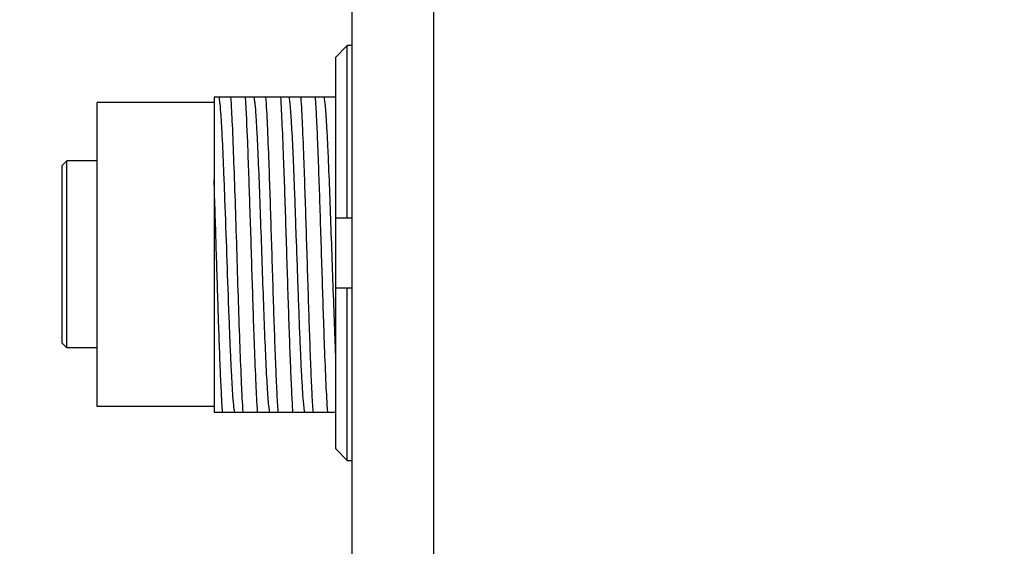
# Model space of a CAD drawing. Header units: millimetres. Extents: x 225 to 441, y -304 to -147.
# Tile 12 of 28: x 284 to 295, y -228 to -222. Entities that reach past the tile are written whole.
import ezdxf

# ---------------------------------------------------------------- set-up
doc = ezdxf.new("R2010")
doc.units = ezdxf.units.MM
doc.header["$LTSCALE"] = 23.1
doc.header["$PDMODE"] = 3
doc.header["$PDSIZE"] = 8
doc.layers.get('0').update_dxf_attribs({"linetype": 'CONTINUOUS'})
doc.layers.get('Defpoints').update_dxf_attribs({"linetype": 'CONTINUOUS'})
doc.layers.add('00_COMPONENTS', color=7, linetype='CONTINUOUS')
doc.layers.add('51__DRAFT_DIMS', color=7, linetype='CONTINUOUS')
doc.styles.get("Standard").update_dxf_attribs({"font": 'Roboto-Regular.ttf'})
doc.dimstyles.new('DIMSTYLE_1', dxfattribs={"dimtxt": 3, "dimasz": 3, "dimexe": 2.5, "dimexo": 0.5, "dimgap": 0.75, "dimtad": 1, "dimlfac": 4, "dimdsep": 46, "dimtxsty": 'STANDARD', "dimblk": '_FILLED', "dimblk1": '_FILLED', "dimblk2": '_FILLED', "dimcen": 0.09, "dimclrt": 3, "dimazin": 2, "dimtp": 0.5, "dimtm": 0.5, "dimtfac": 1, "dimtofl": 0, "dimtmove": 0, "dimatfit": 3, "dimldrblk": '_FILLED', "dimfxl": 1, "dimtolj": 1, "dimarcsym": 0})
doc.dimstyles.new('DIMSTYLE_3', dxfattribs={"dimtxt": 3, "dimasz": 3, "dimexe": 2.5, "dimexo": 0.5, "dimgap": 0.75, "dimtad": 1, "dimlfac": 4, "dimdsep": 46, "dimtxsty": 'STANDARD', "dimblk": '_FILLED', "dimblk1": '_FILLED', "dimblk2": '_FILLED', "dimcen": 0.09, "dimclrt": 3, "dimazin": 2, "dimtp": 0.3, "dimtm": 0.3, "dimtfac": 1, "dimtofl": 0, "dimtmove": 0, "dimatfit": 3, "dimldrblk": '_FILLED', "dimfxl": 1, "dimtolj": 1, "dimarcsym": 0})

# ---------------------------------------------------------------- blocks, each defined once
blk = doc.blocks.new('_FILLED')
at = {"color": 0, "linetype": 'ByBlock'}
blk.add_solid([(0, 0), (-1, 0.1667), (-1, -0.1667)], dxfattribs=at)
blk = doc.blocks.new('*D1')
at = {"layer": '51__DRAFT_DIMS', "color": 0, "lineweight": -2}
for p, q in [((293.834, -197.449), (265.84, -197.449)), ((268.34, -200.449), (268.34, -254.449)), ((290.916, -257.449), (265.84, -257.449))]:
    blk.add_line(p, q, dxfattribs=at)
at = {"layer": 'Defpoints', "color": 0}
for p in [(294.334, -197.449), (268.34, -257.449), (291.416, -257.449)]:
    blk.add_point(p, dxfattribs=at)
at = {"layer": '51__DRAFT_DIMS', "color": 0, "linetype": 'ByBlock', "lineweight": -2, "xscale": 3, "yscale": 3, "zscale": 3}
for p, rotation in [((268.34, -197.449), 90), ((268.34, -257.449), 270)]:
    blk.add_blockref('_FILLED', p, dxfattribs=dict(at, rotation=rotation))
at = {"layer": '51__DRAFT_DIMS', "color": 3, "insert": (263.59, -227.479), "char_height": 3, "attachment_point": 2, "rotation": 90, "line_spacing_factor": 0.9}
blk.add_mtext('\\A1;240', dxfattribs=at)
blk = doc.blocks.new('*D7')
at = {"layer": '51__DRAFT_DIMS', "color": 0, "lineweight": -2}
for p, q in [((288.709, -216.512), (280.688, -216.512)), ((283.188, -235.512), (283.188, -219.512)), ((288.709, -238.512), (280.688, -238.512))]:
    blk.add_line(p, q, dxfattribs=at)
at = {"layer": 'Defpoints', "color": 0}
for p in [(283.188, -216.512), (289.209, -216.512), (289.209, -238.512)]:
    blk.add_point(p, dxfattribs=at)
at = {"layer": '51__DRAFT_DIMS', "color": 0, "linetype": 'ByBlock', "lineweight": -2, "xscale": 3, "yscale": 3, "zscale": 3}
for p, rotation in [((283.188, -216.512), 90), ((283.188, -238.512), 270)]:
    blk.add_blockref('_FILLED', p, dxfattribs=dict(at, rotation=rotation))
at = {"layer": '51__DRAFT_DIMS', "color": 3, "insert": (278.438, -227.573), "char_height": 3, "attachment_point": 2, "rotation": 90, "line_spacing_factor": 0.9}
blk.add_mtext('\\A1;88', dxfattribs=at)
blk = doc.blocks.new('*D8')
at = {"layer": '51__DRAFT_DIMS', "color": 0, "lineweight": -2}
for p, q in [((288.709, -216.512), (273.575, -216.512)), ((276.075, -246.533), (276.075, -219.512)), ((309.959, -249.533), (273.575, -249.533))]:
    blk.add_line(p, q, dxfattribs=at)
at = {"layer": 'Defpoints', "color": 0}
for p in [(276.075, -216.512), (289.209, -216.512), (310.459, -249.533)]:
    blk.add_point(p, dxfattribs=at)
at = {"layer": '51__DRAFT_DIMS', "color": 0, "linetype": 'ByBlock', "lineweight": -2, "xscale": 3, "yscale": 3, "zscale": 3}
for p, rotation in [((276.075, -216.512), 90), ((276.075, -249.533), 270)]:
    blk.add_blockref('_FILLED', p, dxfattribs=dict(at, rotation=rotation))
at = {"layer": '51__DRAFT_DIMS', "color": 3, "insert": (271.325, -232.938), "char_height": 3, "attachment_point": 2, "rotation": 90, "line_spacing_factor": 0.9}
blk.add_mtext('\\A1;132.08', dxfattribs=at)
blk = doc.blocks.new('*D9')
at = {"layer": '51__DRAFT_DIMS', "color": 0, "lineweight": -2}
for p, q in [((289.209, -216.012), (289.209, -190.741)), ((310.459, -249.033), (310.459, -190.741)), ((292.209, -193.241), (307.459, -193.241))]:
    blk.add_line(p, q, dxfattribs=at)
at = {"layer": 'Defpoints', "color": 0}
for p in [(310.459, -193.241), (289.209, -216.512), (310.459, -249.533)]:
    blk.add_point(p, dxfattribs=at)
at = {"layer": '51__DRAFT_DIMS', "color": 0, "linetype": 'ByBlock', "lineweight": -2, "xscale": 3, "yscale": 3, "zscale": 3, "rotation": 180}
blk.add_blockref('_FILLED', (289.209, -193.241), dxfattribs=at)
at = {"layer": '51__DRAFT_DIMS', "color": 0, "linetype": 'ByBlock', "lineweight": -2, "xscale": 3, "yscale": 3, "zscale": 3}
blk.add_blockref('_FILLED', (310.459, -193.241), dxfattribs=at)
at = {"layer": '51__DRAFT_DIMS', "color": 3, "insert": (299.761, -188.491), "char_height": 3, "attachment_point": 2, "line_spacing_factor": 0.9}
blk.add_mtext('\\A1;85', dxfattribs=at)

msp = doc.modelspace()

# ---------------------------------------------------------------- linework, layer by layer
at = {"layer": '00_COMPONENTS', "color": 7}
for p, q in [((288.7093, -218.2189), (288.7093, -236.805)), ((287.8343, -220.8711), (287.8343, -234.1528)), ((287.7843, -222.5277), (287.6593, -222.6546)), ((287.7843, -224.3712), (287.7843, -222.5277)), ((287.8343, -222.5277), (287.7843, -222.5277)), ((287.6593, -222.6546), (287.6593, -226.8379)), ((286.3593, -223.0744), (287.6593, -223.0744)), ((286.3593, -223.0745), (286.3593, -226.4494)), ((285.1093, -226.3869), (285.1093, -223.1369)), ((286.3593, -223.1369), (285.1093, -223.1369)), ((284.7343, -223.8119), (284.7843, -223.7619)), ((284.7343, -225.7119), (284.7343, -223.812)), ((284.7843, -225.7619), (284.7843, -223.7619)), ((285.1093, -223.7619), (284.7843, -223.7619)), ((287.2325, -224.4508), (287.2389, -224.6347)), ((287.6593, -224.3712), (287.8343, -224.3712)), ((287.8343, -225.1212), (287.6593, -225.1212)), ((287.7843, -226.9647), (287.7843, -225.1212)), ((284.7343, -225.7119), (284.7843, -225.7619)), ((285.1093, -225.7619), (284.7843, -225.7619)), ((286.3593, -226.3869), (285.1093, -226.3869)), ((286.3593, -226.4494), (287.6593, -226.4494)), ((287.6593, -226.8379), (287.7843, -226.9647)), ((287.7843, -226.9647), (287.8343, -226.9647))]:
    msp.add_line(p, q, dxfattribs=at)
for points, knots in [([(286.4099, -223.0745), (286.4121, -223.0851), (286.4159, -223.1106), (286.4234, -223.178), (286.4323, -223.2918), (286.4424, -223.4611), (286.4523, -223.6702), (286.4626, -223.9126), (286.4768, -224.2802), (286.4934, -224.7619), (286.5102, -225.2437), (286.5242, -225.6114), (286.5346, -225.8537), (286.5446, -226.0628), (286.5545, -226.2321), (286.5634, -226.346), (286.571, -226.4133), (286.5748, -226.4388), (286.577, -226.4493)], [0, 0, 0, 0, 0.0096008, 0.0228989, 0.0601821, 0.1108714, 0.1734628, 0.2459573, 0.3261999, 0.5000151, 0.673806, 0.7540615, 0.8266015, 0.8891211, 0.9398156, 0.9771797, 0.9904613, 1, 1, 1, 1]), ([(286.5365, -223.0744), (286.5433, -223.1738), (286.555, -223.4071), (286.5704, -223.7986), (286.586, -224.2617), (286.6018, -224.7619), (286.6174, -225.2622), (286.6331, -225.7252), (286.6485, -226.1168), (286.6602, -226.3501), (286.667, -226.4494)], [0, 0, 0, 0, 0.0884584, 0.2074185, 0.3480752, 0.4999991, 0.6519234, 0.7925809, 0.9115409, 1, 1, 1, 1]), ([(286.8254, -226.4494), (286.8188, -226.3501), (286.8068, -226.1168), (286.7882, -225.6406), (286.7677, -225.0065), (286.7452, -224.2773), (286.723, -223.6285), (286.7057, -223.2369), (286.6949, -223.0744)], [0, 0, 0, 0, 0.0884585, 0.2074189, 0.4233239, 0.6519248, 0.8553718, 1, 1, 1, 1]), ([(286.7848, -223.0747), (286.787, -223.0852), (286.7909, -223.1106), (286.7986, -223.1779), (286.8072, -223.2918), (286.8172, -223.4611), (286.8297, -223.7144), (286.8431, -224.0531), (286.8584, -224.4707), (286.8734, -224.9081), (286.8886, -225.3356), (286.9037, -225.7238), (286.9166, -226.0103), (286.9278, -226.2002), (286.9352, -226.3071), (286.9427, -226.3874), (286.9484, -226.4319), (286.9519, -226.4493)], [0, 0, 0, 0, 0.0095454, 0.0228038, 0.0601445, 0.1108757, 0.173397, 0.2852382, 0.4117431, 0.5442846, 0.6738073, 0.7914293, 0.8891347, 0.9283933, 0.9602598, 0.9842296, 1, 1, 1, 1]), ([(286.9115, -223.0744), (286.9183, -223.1738), (286.93, -223.4071), (286.9488, -223.8833), (286.9692, -224.5174), (286.9918, -225.2465), (287.0113, -225.8243), (287.0283, -226.2159), (287.0372, -226.3785), (287.042, -226.4494)], [0, 0, 0, 0, 0.0884581, 0.2074182, 0.4233226, 0.651923, 0.8553695, 0.9368113, 1, 1, 1, 1]), ([(287.0697, -223.0744), (287.0766, -223.1738), (287.0886, -223.4071), (287.1018, -223.7574), (287.1157, -224.1342), (287.127, -224.5067), (287.1389, -224.8899), (287.1516, -225.2677), (287.1628, -225.6243), (287.1749, -225.9449), (287.1868, -226.2158), (287.1953, -226.3785), (287.2002, -226.4494)], [0, 0, 0, 0, 0.0884617, 0.2074219, 0.3114309, 0.423327, 0.5384304, 0.6519268, 0.759068, 0.8553725, 0.9368138, 1, 1, 1, 1]), ([(287.16, -223.0745), (287.1633, -223.0909), (287.1687, -223.1328), (287.1758, -223.2079), (287.1831, -223.3075), (287.1938, -223.4841), (287.206, -223.7512), (287.2151, -223.9775), (287.2198, -224.1013)], [0, 0, 0, 0, 0.0489901, 0.122777, 0.2202276, 0.3398895, 0.6386556, 1, 1, 1, 1]), ([(287.2865, -223.0744), (287.2933, -223.1738), (287.305, -223.4071), (287.3238, -223.8833), (287.3442, -224.5174), (287.3668, -225.2465), (287.3863, -225.8243), (287.4033, -226.2159), (287.4122, -226.3785), (287.417, -226.4494)], [0, 0, 0, 0, 0.0884581, 0.2074182, 0.4233225, 0.6519229, 0.8553692, 0.9368109, 1, 1, 1, 1]), ([(287.5755, -226.4494), (287.5687, -226.3501), (287.557, -226.1168), (287.5382, -225.6406), (287.5178, -225.0065), (287.4952, -224.2774), (287.4756, -223.6996), (287.4586, -223.308), (287.4498, -223.1454), (287.445, -223.0744)], [0, 0, 0, 0, 0.0884582, 0.2074184, 0.4233227, 0.6519231, 0.8553696, 0.9368114, 1, 1, 1, 1]), ([(287.5351, -223.0747), (287.5386, -223.0919), (287.5442, -223.1358), (287.5516, -223.2151), (287.5591, -223.3207), (287.5668, -223.4507), (287.5744, -223.6028), (287.5849, -223.8422), (287.5981, -224.175), (287.6128, -224.5983), (287.628, -225.0327), (287.643, -225.4488), (287.6536, -225.7168), (287.6593, -225.8429)], [0, 0, 0, 0, 0.0189725, 0.0478515, 0.0862897, 0.1335443, 0.1887899, 0.2511267, 0.3929212, 0.5492683, 0.7096853, 0.8633887, 1, 1, 1, 1]), ([(286.4503, -226.4494), (286.4457, -226.3841), (286.4374, -226.2352), (286.4215, -225.8778), (286.4034, -225.3479), (286.3824, -224.6682), (286.3676, -224.1969), (286.3593, -223.9637)], [0, 0, 0, 0, 0.0790459, 0.1798274, 0.4313874, 0.7185446, 1, 1, 1, 1]), ([(287.2198, -224.1013), (287.2209, -224.1297), (287.2253, -224.2462), (287.2294, -224.3627), (287.2325, -224.4508)], [0, 0, 0, 0, 0.2436346, 1, 1, 1, 1]), ([(287.2389, -224.6347), (287.2462, -224.8426), (287.2569, -225.1478), (287.2714, -225.5414), (287.2822, -225.8036), (287.293, -226.0305), (287.3034, -226.2145), (287.3126, -226.3381), (287.3207, -226.4108), (287.3247, -226.4382), (287.327, -226.4494)], [0, 0, 0, 0, 0.3434276, 0.5041058, 0.6501879, 0.7766402, 0.8791278, 0.9544559, 0.9810883, 1, 1, 1, 1])]:
    msp.add_open_spline(points, degree=3, knots=knots, dxfattribs=at)

# ---------------------------------------------------------------- dimensions: what is measured, and where the dimension line sits
at = {"layer": '51__DRAFT_DIMS', "color": 4}
dim = msp.add_linear_dim(base=(310.4593, -193.2411), p1=(289.2093, -216.5119), p2=(310.4593, -249.5331), dimstyle='DIMSTYLE_3', dxfattribs=at)
dim.commit()
dim.dimension.update_dxf_attribs({"geometry": '*D9', "text_midpoint": (299.7611, -193.2411), "dimtype": 160})
for base, p1, p2, angle, dimstyle, picture, middle in [((268.3401, -257.4494), (294.3343, -197.4494), (291.4158, -257.4494), 270, 'DIMSTYLE_1', '*D1', (268.3401, -227.4787)), ((276.075, -216.5119), (310.4593, -249.5331), (289.2093, -216.5119), 90, 'DIMSTYLE_1', '*D8', (276.075, -232.9376)), ((283.1878, -216.5119), (289.2093, -238.5119), (289.2093, -216.5119), 90, 'DIMSTYLE_3', '*D7', (283.1878, -227.5735))]:
    dim = msp.add_linear_dim(base=base, p1=p1, p2=p2, angle=angle, dimstyle=dimstyle, dxfattribs=at)
    dim.commit()
    dim.dimension.update_dxf_attribs({"geometry": picture, "text_midpoint": middle, "dimtype": 160})

doc.saveas('drawing.dxf')
